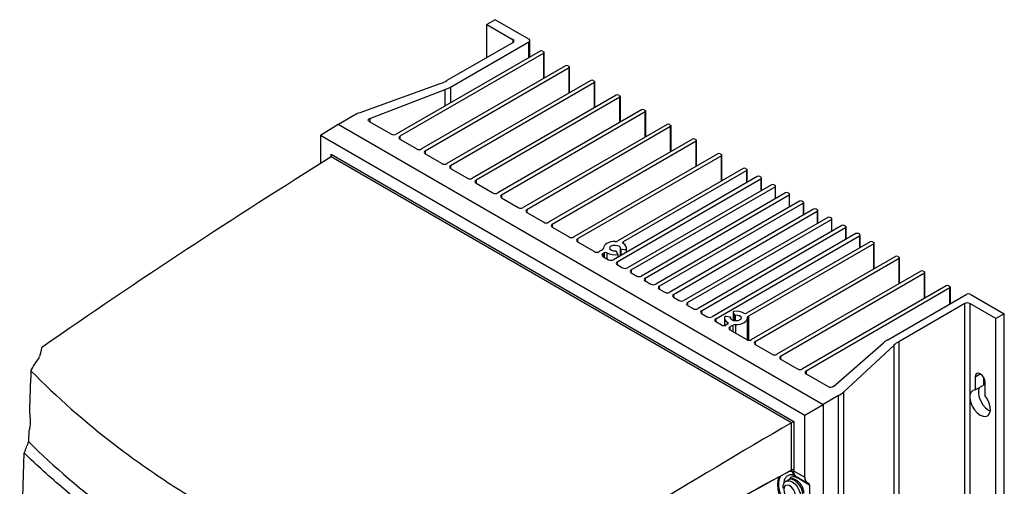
# Model space of a CAD drawing. Header units: millimetres. Extents: x -117 to 444, y -157 to 472.
# Tile 160 of 160: x 289 to 433, y 404 to 472. Entities that reach past the tile are written whole.
import ezdxf

# ---------------------------------------------------------------- set-up
doc = ezdxf.new("R2010")
doc.units = ezdxf.units.MM

msp = doc.modelspace()

# ---------------------------------------------------------------- linework, layer by layer
at = {"color": 7, "linetype": 'Continuous', "lineweight": 25}
for p, q in [((358.95, 471.77), (357.72, 471.05)), ((357.72, 471.05), (361.54, 468.85)), ((357.72, 466.24), (357.72, 471.05)), ((363.83, 468.95), (358.95, 471.77)), ((361.54, 468.44), (351.88, 462.87)), ((352.38, 461.93), (363.83, 468.54)), ((361.54, 468.44), (361.54, 468.85)), ((363.83, 466.22), (363.83, 468.54)), ((363.98, 466.3), (363.98, 468.75)), ((365.5, 467.18), (344.46, 455.03)), ((366.03, 466.87), (344.99, 454.73)), ((365.85, 467.18), (366.03, 467.07)), ((366.03, 463.2), (366.03, 466.87)), ((366.1, 463.24), (366.1, 466.97)), ((369.21, 465.03), (348.17, 452.89)), ((369.56, 465.03), (369.74, 464.93)), ((369.74, 464.73), (348.7, 452.58)), ((369.74, 461.05), (369.74, 464.73)), ((369.81, 461.1), (369.81, 464.83)), ((350.99, 462.46), (339.14, 458.18)), ((372.92, 462.89), (351.88, 450.75)), ((373.45, 462.58), (352.41, 450.44)), ((373.27, 462.89), (373.45, 462.79)), ((373.45, 458.91), (373.45, 462.58)), ((373.52, 458.95), (373.52, 462.69)), ((340.59, 457.35), (351.61, 461.57)), ((351.61, 459.16), (351.61, 461.57)), ((352.38, 461.93), (352.38, 459.61)), ((376.63, 460.75), (355.6, 448.6)), ((376.99, 460.75), (377.16, 460.65)), ((377.16, 460.44), (356.13, 448.3)), ((377.16, 456.77), (377.16, 460.44)), ((377.24, 456.81), (377.24, 460.54)), ((380.34, 458.6), (359.31, 446.46)), ((380.87, 458.3), (359.84, 446.15)), ((380.7, 458.6), (380.87, 458.5)), ((380.87, 454.62), (380.87, 458.3)), ((380.95, 454.67), (380.95, 458.4)), ((333.37, 454.89), (335.97, 456.5)), ((335.97, 456.5), (406.89, 415.56)), ((338.25, 457.78), (336, 456.48)), ((340.51, 456.9), (343.75, 455.03)), ((340.59, 457.35), (340.59, 456.86)), ((384.06, 456.46), (363.02, 444.32)), ((384.41, 456.46), (384.59, 456.36)), ((384.59, 456.16), (363.55, 444.01)), ((384.59, 452.48), (384.59, 456.16)), ((384.66, 452.52), (384.66, 456.26)), ((333.37, 454.89), (404.19, 414)), ((333.37, 454.89), (333.37, 450.72)), ((344.99, 454.73), (344.99, 454.32)), ((344.99, 454.32), (347.46, 452.89)), ((387.77, 454.32), (366.73, 442.17)), ((388.3, 454.01), (367.26, 441.87)), ((388.12, 454.32), (388.3, 454.22)), ((388.3, 450.34), (388.3, 454.01)), ((388.37, 450.38), (388.37, 454.11)), ((334.96, 452.12), (402.6, 413.08)), ((334.96, 451.71), (334.96, 452.12)), ((348.7, 452.58), (348.7, 452.18)), ((348.7, 452.18), (351.18, 450.75)), ((391.48, 452.18), (370.45, 440.03)), ((391.84, 452.18), (392.01, 452.07)), ((402.25, 412.87), (334.97, 451.72)), ((392.01, 451.87), (370.98, 439.73)), ((392.01, 448.2), (392.01, 451.87)), ((392.09, 448.24), (392.09, 451.97)), ((352.41, 450.44), (352.41, 450.03)), ((352.41, 450.03), (354.89, 448.6)), ((395.19, 450.03), (376.86, 439.45)), ((395.72, 449.73), (377.64, 439.29)), ((395.55, 450.03), (395.72, 449.93)), ((395.72, 447.96), (395.72, 449.73)), ((395.8, 448), (395.8, 449.83)), ((356.13, 448.3), (356.13, 447.89)), ((356.13, 447.89), (358.6, 446.46)), ((397.26, 448.84), (376.22, 436.7)), ((376.75, 436.39), (397.79, 448.54)), ((397.79, 448.74), (397.61, 448.84)), ((397.79, 448.54), (397.79, 446.77)), ((397.86, 446.81), (397.86, 448.64)), ((399.32, 447.65), (378.28, 435.51)), ((378.81, 435.2), (399.85, 447.35)), ((401.38, 446.46), (380.34, 434.32)), ((399.85, 447.55), (399.67, 447.65)), ((399.85, 447.35), (399.85, 445.58)), ((399.92, 445.62), (399.92, 447.45)), ((401.91, 446.36), (401.73, 446.46)), ((359.84, 446.15), (359.84, 445.75)), ((359.84, 445.75), (362.31, 444.32)), ((380.87, 434.01), (401.91, 446.16)), ((403.44, 445.27), (382.4, 433.13)), ((382.93, 432.82), (403.97, 444.97)), ((401.91, 446.16), (401.91, 444.39)), ((401.98, 444.43), (401.98, 446.26)), ((403.97, 445.17), (403.79, 445.27)), ((403.97, 444.97), (403.97, 443.2)), ((404.04, 443.24), (404.04, 445.07)), ((363.55, 444.01), (363.55, 443.6)), ((363.55, 443.6), (366.03, 442.17)), ((405.5, 444.08), (384.46, 431.94)), ((384.99, 431.63), (406.03, 443.78)), ((406.03, 443.98), (405.85, 444.08)), ((406.03, 443.78), (406.03, 442.01)), ((406.1, 442.05), (406.1, 443.88)), ((407.56, 442.89), (386.52, 430.75)), ((387.06, 430.44), (408.09, 442.59)), ((408.09, 442.79), (407.91, 442.89)), ((408.09, 442.59), (408.09, 440.82)), ((408.16, 440.86), (408.16, 442.69)), ((367.26, 441.87), (367.26, 441.46)), ((367.26, 441.46), (369.74, 440.03)), ((409.62, 441.7), (388.59, 429.56)), ((389.12, 429.25), (410.15, 441.4)), ((410.15, 441.6), (409.98, 441.7)), ((410.15, 441.4), (410.15, 439.63)), ((410.23, 439.67), (410.23, 441.5)), ((370.98, 439.73), (370.98, 439.32)), ((370.98, 439.32), (373.45, 437.89)), ((377.64, 439.29), (377.64, 439.08)), ((411.68, 440.51), (390.65, 428.37)), ((391.18, 428.06), (412.21, 440.21)), ((413.76, 439.32), (395.67, 428.88)), ((412.21, 440.41), (412.04, 440.51)), ((412.21, 440.21), (412.21, 438.43)), ((412.29, 438.47), (412.29, 440.31)), ((414.11, 439.32), (414.29, 439.21)), ((414.36, 435.38), (414.36, 439.11)), ((374.63, 438.16), (374.16, 437.89)), ((374.92, 437.71), (374.69, 437.58)), ((374.78, 438.4), (374.78, 438.35)), ((374.78, 438.36), (374.78, 438.37)), ((374.92, 437.04), (374.92, 437.71)), ((375.27, 437.71), (375.27, 436.84)), ((376.89, 437.46), (376.69, 437.9)), ((377.22, 438.34), (377.22, 437.28)), ((377.32, 438.27), (378.07, 438.15)), ((377.32, 438.27), (377.32, 437.33)), ((378.07, 438.15), (378.07, 437.77)), ((378.13, 437.8), (378.13, 438.4)), ((414.29, 439.01), (395.95, 428.43)), ((414.29, 435.34), (414.29, 439.01)), ((374.69, 437.58), (374.69, 437.17)), ((374.69, 437.17), (375.51, 436.7)), ((376.75, 436.39), (376.75, 435.98)), ((376.89, 437.46), (376.89, 437.09)), ((417.47, 437.17), (396.43, 425.03)), ((418, 436.87), (396.96, 424.72)), ((417.82, 437.17), (418, 437.07)), ((418, 433.19), (418, 436.87)), ((418.07, 433.24), (418.07, 436.97)), ((376.75, 435.98), (377.57, 435.51)), ((378.81, 435.2), (378.81, 434.79)), ((378.81, 434.79), (379.63, 434.32)), ((421.18, 435.03), (400.14, 422.89)), ((421.53, 435.03), (421.71, 434.93)), ((421.78, 431.09), (421.78, 434.83)), ((380.87, 434.01), (380.87, 433.6)), ((380.87, 433.6), (381.7, 433.13)), ((421.71, 434.72), (400.67, 422.58)), ((421.71, 431.05), (421.71, 434.72)), ((382.93, 432.82), (382.93, 432.41)), ((382.93, 432.41), (383.76, 431.94)), ((424.89, 432.89), (403.86, 420.74)), ((425.42, 432.58), (404.39, 420.44)), ((425.25, 432.89), (425.42, 432.79)), ((425.42, 430.25), (425.42, 432.58)), ((425.5, 430.3), (425.5, 432.68)), ((384.99, 431.63), (384.99, 431.22)), ((384.99, 431.22), (385.82, 430.75)), ((416.34, 425.01), (427.79, 431.62)), ((428.5, 431.62), (433.38, 428.81)), ((387.06, 430.44), (387.06, 430.03)), ((387.06, 430.03), (387.88, 429.56)), ((389.12, 429.25), (389.12, 428.84)), ((393.73, 429.07), (393.73, 427.81)), ((393.73, 429.05), (393.9, 428.69)), ((393.73, 429.05), (393.73, 427.81)), ((427.61, 430.3), (417.96, 424.72)), ((427.61, 303.73), (427.61, 430.3)), ((432.14, 428.09), (428.32, 430.3)), ((428.32, 430.3), (428.32, 303.73)), ((389.12, 428.84), (389.94, 428.37)), ((391.18, 428.06), (391.18, 427.65)), ((391.18, 427.65), (392.01, 427.17)), ((392.46, 428.19), (392.46, 427.09)), ((393.27, 428.33), (392.64, 428.42)), ((393.36, 428.13), (393.36, 428.26)), ((393.36, 428.25), (393.36, 428.14)), ((393.9, 428.69), (393.9, 427.77)), ((394.04, 428.64), (394.04, 427.75)), ((395.81, 424.99), (395.81, 428.19)), ((395.95, 428.43), (395.95, 424.95)), ((433.38, 428.81), (432.14, 428.09)), ((432.14, 301.53), (432.14, 428.09)), ((433.38, 302.24), (433.38, 428.81)), ((392.95, 427.31), (392.72, 427.17)), ((392.95, 427.31), (392.95, 427.51)), ((393.73, 427.14), (393.25, 426.87)), ((393.25, 426.87), (393.25, 426.46)), ((393.25, 426.46), (395.72, 425.03)), ((393.73, 426.18), (393.73, 427.14)), ((394.09, 427.23), (394.09, 425.97)), ((396.96, 424.72), (396.96, 424.32)), ((417.96, 424.72), (417.96, 298.16)), ((396.96, 424.32), (399.44, 422.89)), ((408.4, 418.2), (415.71, 424.57)), ((417.25, 424.21), (409.85, 417.37)), ((417.25, 297.64), (417.25, 424.21)), ((400.67, 422.58), (400.67, 422.17)), ((400.67, 422.17), (403.15, 420.74)), ((404.39, 420.44), (404.39, 420.03)), ((404.39, 420.03), (407.63, 418.16)), ((429.1, 419.6), (429.84, 420.03)), ((429.1, 419.6), (429.1, 417.68)), ((430.34, 419.52), (430.34, 418.39)), ((429.1, 417.68), (430.34, 418.39)), ((430.58, 416.82), (430.58, 418.74)), ((409.14, 416.86), (406.89, 415.56)), ((409.14, 290.29), (409.14, 416.86)), ((409.85, 417.37), (409.85, 290.8)), ((404.19, 414), (406.89, 415.56)), ((406.89, 415.56), (406.89, 288.96)), ((404.19, 404.91), (404.19, 414)), ((402.25, 405.98), (402.25, 412.87)), ((402.6, 413.08), (402.6, 405.98)), ((402.01, 405.79), (402.35, 405.77)), ((402.57, 405.84), (404.19, 404.91)), ((402.7, 405.17), (402.72, 405.16)), ((402.94, 405.04), (404.56, 404.1)), ((404.91, 403.78), (403.28, 404.72)), ((401.83, 404.55), (401.48, 404.35)), ((404.91, 403.78), (404.91, 400.59))]:
    msp.add_line(p, q, dxfattribs=at)
at = {"color": 7, "linetype": 'Continuous', "lineweight": 25, "flags": 128}
for points in [[(340.51, 456.9), (340.44, 456.95), (340.39, 457.01), (340.37, 457.07), (340.37, 457.14), (340.39, 457.2), (340.44, 457.26), (340.5, 457.31), (340.59, 457.35)], [(376.5, 439.37), (376.16, 439.35), (375.83, 439.3), (375.53, 439.21), (375.27, 439.08), (375.06, 438.93), (374.9, 438.76), (374.81, 438.57), (374.78, 438.37)], [(376.55, 437.95), (376.23, 437.97), (375.95, 438.06), (375.76, 438.2), (375.68, 438.38), (375.73, 438.56), (375.91, 438.71), (376.17, 438.82), (376.49, 438.85), (376.8, 438.8), (377.05, 438.69), (377.2, 438.53), (377.22, 438.34)], [(377.22, 438.34), (377.22, 438.33), (377.23, 438.32), (377.23, 438.31), (377.25, 438.29), (377.26, 438.28), (377.28, 438.28), (377.3, 438.27), (377.32, 438.27)], [(393.83, 429.14), (393.81, 429.14), (393.78, 429.13), (393.76, 429.12), (393.75, 429.11), (393.74, 429.1), (393.73, 429.08), (393.73, 429.07), (393.73, 429.05)], [(393.36, 428.25), (393.36, 428.26), (393.36, 428.27), (393.35, 428.29), (393.34, 428.3), (393.33, 428.31), (393.31, 428.32), (393.29, 428.32), (393.27, 428.33)], [(394.04, 428.64), (394.36, 428.62), (394.63, 428.53), (394.83, 428.39), (394.91, 428.21), (394.86, 428.03), (394.68, 427.88), (394.42, 427.78), (394.1, 427.75), (393.79, 427.79), (393.54, 427.9), (393.39, 428.07), (393.36, 428.25)], [(394.09, 427.23), (394.43, 427.24), (394.76, 427.3), (395.06, 427.39), (395.32, 427.51), (395.53, 427.66), (395.69, 427.83), (395.78, 428.02), (395.81, 428.22)], [(430.58, 418.74), (430.53, 419.1), (430.37, 419.47), (430.13, 419.8), (429.84, 420.03), (429.56, 420.13), (429.32, 420.08), (429.16, 419.89), (429.1, 419.6)], [(429.1, 417.68), (428.76, 417.57), (428.5, 417.3), (428.36, 416.9), (428.35, 416.41), (428.46, 415.86), (428.69, 415.29), (429.01, 414.77), (429.41, 414.33), (429.84, 414.01), (430.27, 413.83), (430.67, 413.81), (431, 413.96), (431.22, 414.26), (431.34, 414.68), (431.32, 415.2), (431.18, 415.75), (430.93, 416.31), (430.58, 416.82)], [(429.77, 418.07), (429.74, 418.02), (429.6, 417.62), (429.59, 417.12), (429.7, 416.57), (429.93, 416.01), (430.25, 415.48), (430.65, 415.04), (431.08, 414.72), (431.32, 414.6)], [(402.13, 399.7), (401.61, 400.28), (401.15, 400.96), (400.77, 401.68), (400.48, 402.43), (400.31, 403.16), (400.25, 403.86), (400.31, 404.5), (400.44, 404.94)], [(403.94, 402.32), (403.88, 402.8), (403.71, 403.3), (403.43, 403.77), (403.09, 404.17), (402.71, 404.46), (402.32, 404.62), (401.98, 404.61), (401.83, 404.55)], [(401.12, 403.14), (401.18, 402.73), (401.35, 402.32), (401.61, 401.94), (401.92, 401.66), (402.24, 401.51), (402.53, 401.51), (402.75, 401.66), (402.87, 401.94), (402.87, 402.31), (402.75, 402.73), (402.53, 403.13), (402.24, 403.47), (401.92, 403.69), (401.61, 403.77), (401.35, 403.69), (401.18, 403.47), (401.12, 403.14)], [(401.49, 404.36), (401.63, 404.41), (401.97, 404.41), (402.35, 404.26), (402.74, 403.97), (403.08, 403.57), (403.35, 403.09), (403.53, 402.59), (403.59, 402.12), (403.53, 401.71), (403.35, 401.41), (403.23, 401.32)]]:
    msp.add_lwpolyline(points, dxfattribs=at)
at = {"color": 7, "linetype": 'Continuous', "lineweight": 25}
for centre, radius, start, end in [((361.46, 468.65), 0.218, 290.7834, 69.2166), ((363.76, 468.75), 0.218, 290.7834, 69.2166), ((365.67, 466.84), 0.384, 62.6097, 117.3903), ((365.99, 466.97), 0.109, 290.7834, 69.2166), ((369.38, 464.69), 0.384, 62.6097, 117.3903), ((369.7, 464.83), 0.109, 290.7834, 69.2166), ((349.14, 467.66), 5.52, 289.5982, 299.7298), ((373.1, 462.55), 0.384, 62.6097, 117.3903), ((373.41, 462.69), 0.109, 290.7834, 69.2166), ((349.69, 466.64), 5.42, 290.7686, 299.7858), ((376.81, 460.41), 0.384, 62.6097, 117.3903), ((377.12, 460.54), 0.109, 290.7834, 69.2166), ((340.99, 452.98), 5.52, 109.5982, 119.7298), ((380.52, 458.26), 0.384, 62.6097, 117.3903), ((380.84, 458.4), 0.109, 290.7834, 69.2166), ((384.23, 456.12), 0.384, 62.6097, 117.3903), ((344.11, 455.72), 0.769, 242.6097, 297.3903), ((384.55, 456.26), 0.109, 290.7834, 69.2166), ((345.07, 454.52), 0.218, 110.7834, 249.2166), ((387.95, 453.98), 0.384, 62.6097, 117.3903), ((388.26, 454.11), 0.109, 290.7834, 69.2166), ((347.82, 453.57), 0.769, 242.6097, 297.3903), ((348.78, 452.38), 0.218, 110.7834, 249.2166), ((391.66, 451.83), 0.384, 62.6097, 117.3903), ((391.97, 451.97), 0.109, 290.7834, 69.2166), ((351.53, 451.43), 0.769, 242.6097, 297.3903), ((352.49, 450.24), 0.218, 110.7834, 249.2166), ((395.37, 449.69), 0.384, 62.6097, 117.3903), ((395.69, 449.83), 0.109, 290.7834, 69.2166), ((355.24, 449.29), 0.769, 242.6097, 297.3903), ((356.2, 448.09), 0.218, 110.7834, 249.2166), ((397.43, 448.5), 0.384, 62.6097, 117.3903), ((397.75, 448.64), 0.109, 290.7834, 69.2166), ((358.95, 447.14), 0.769, 242.6097, 297.3903), ((399.49, 447.31), 0.384, 62.6097, 117.3903), ((399.81, 447.45), 0.109, 290.7834, 69.2166), ((401.55, 446.12), 0.384, 62.6097, 117.3903), ((401.87, 446.26), 0.109, 290.7834, 69.2166), ((359.92, 445.95), 0.218, 110.7834, 249.2166), ((403.62, 444.93), 0.384, 62.6097, 117.3903), ((403.93, 445.07), 0.109, 290.7834, 69.2166), ((362.67, 445), 0.769, 242.6097, 297.3903), ((363.63, 443.81), 0.218, 110.7834, 249.2166), ((405.68, 443.74), 0.384, 62.6097, 117.3903), ((405.99, 443.88), 0.109, 290.7834, 69.2166), ((366.38, 442.86), 0.769, 242.6097, 297.3903), ((407.74, 442.55), 0.384, 62.6097, 117.3903), ((408.05, 442.69), 0.109, 290.7834, 69.2166), ((367.34, 441.66), 0.218, 110.7834, 249.2166), ((409.8, 441.36), 0.384, 62.6097, 117.3903), ((410.11, 441.5), 0.109, 290.7834, 69.2166), ((411.86, 440.17), 0.384, 62.6097, 117.3903), ((370.09, 440.71), 0.769, 242.6097, 297.3903), ((371.05, 439.52), 0.218, 110.7834, 249.2166), ((376.52, 440.09), 0.727, 268.039, 297.9661), ((377.68, 439.18), 0.109, 110.7834, 249.2166), ((412.18, 440.31), 0.109, 290.7834, 69.2166), ((413.93, 438.98), 0.384, 62.6097, 117.3903), ((414.25, 439.11), 0.109, 290.7834, 69.2166), ((373.8, 438.57), 0.769, 242.6097, 297.3903), ((374.53, 438.39), 0.248, 294.0226, 356.5416), ((375.09, 437.37), 0.384, 62.6097, 117.3903), ((376.45, 440), 2.57, 242.6429, 279.773), ((376.57, 437.82), 0.14, 37.4237, 100.0428), ((377.38, 438.39), 0.736, 340.5449, 69.2572), ((374.77, 437.38), 0.218, 110.7834, 249.2166), ((375.87, 437.38), 0.769, 242.6097, 297.3903), ((376.83, 436.19), 0.218, 110.7834, 249.2166), ((417.64, 436.83), 0.384, 62.6097, 117.3903), ((417.96, 436.97), 0.109, 290.7834, 69.2166), ((377.93, 436.19), 0.769, 242.6097, 297.3903), ((378.89, 435), 0.218, 110.7834, 249.2166), ((421.36, 434.69), 0.384, 62.6097, 117.3903), ((421.67, 434.83), 0.109, 290.7834, 69.2166), ((379.99, 435), 0.769, 242.6097, 297.3903), ((380.95, 433.81), 0.218, 110.7834, 249.2166), ((382.05, 433.81), 0.769, 242.6097, 297.3903), ((383.01, 432.62), 0.218, 110.7834, 249.2166), ((384.11, 432.62), 0.769, 242.6097, 297.3903), ((425.07, 432.55), 0.384, 62.6097, 117.3903), ((425.38, 432.68), 0.109, 290.7834, 69.2166), ((385.07, 431.43), 0.218, 110.7834, 249.2166), ((386.17, 431.43), 0.769, 242.6097, 297.3903), ((428.15, 430.94), 0.769, 62.6097, 117.3903), ((387.13, 430.24), 0.218, 110.7834, 249.2166), ((388.23, 430.24), 0.769, 242.6097, 297.3903), ((389.19, 429.05), 0.218, 110.7834, 249.2166), ((394.15, 426.63), 2.53, 62.4633, 97.1347), ((427.97, 429.61), 0.769, 62.6097, 117.3903), ((390.29, 429.05), 0.769, 242.6097, 297.3903), ((391.25, 427.86), 0.218, 110.7834, 249.2166), ((393.23, 428.22), 0.761, 168.5098, 248.2246), ((392.6, 428.29), 0.141, 74.1872, 145.9298), ((394.01, 428.78), 0.14, 217.4198, 280.0418), ((395.49, 429.22), 0.384, 242.6097, 297.3903), ((396.05, 428.2), 0.248, 114.0226, 176.5416), ((392.37, 427.86), 0.769, 242.6097, 297.3903), ((392.91, 427.41), 0.109, 290.7834, 69.2166), ((393.33, 426.66), 0.218, 110.7834, 249.2166), ((394.07, 426.5), 0.727, 88.039, 117.9661), ((396.08, 425.71), 0.769, 242.6097, 297.3903), ((397.04, 424.52), 0.218, 110.7834, 249.2166), ((418.34, 421.51), 4.03, 119.7124, 130.7124), ((419.9, 421.3), 3.94, 119.6223, 132.3191), ((399.79, 423.57), 0.769, 242.6097, 297.3903), ((400.75, 422.38), 0.218, 110.7834, 249.2166), ((403.5, 421.43), 0.769, 242.6097, 297.3903), ((404.46, 420.23), 0.218, 110.7834, 249.2166), ((407.97, 418.81), 0.737, 241.761, 304.8549), ((407.19, 420.28), 3.94, 299.6223, 312.3191), ((402.42, 405.64), 0.385, 62.6565, 116.7662), ((402.19, 405.71), 0.167, 18.6375, 78.7955), ((403.09, 405.79), 0.732, 181.9738, 238.0836), ((403.16, 405.7), 0.694, 173.9034, 234.8156), ((403.41, 405.74), 0.846, 173.0439, 235.6439), ((402.7, 404.85), 0.35, 0.4691, 24.3037), ((402.76, 404.83), 0.343, 359.4189, 22.919), ((402.93, 404.73), 0.35, 358.9262, 21.1477)]:
    msp.add_arc(centre, radius, start, end, dxfattribs=at)
for centre, major_axis, ratio, start_param, end_param in [((334.79, 452.02), (-0.177, 0.306), 0.577335, 3.161764, 4.712348), ((348.95, -352.94), (485.07, 869.85), 0.567218, 0.7971, 0.858333), ((416.73, -392.07), (511.15, 854.79), 0.587369, 0.814564, 0.875796), ((402.42, 412.97), (0.25, 0.144), 0.00007, 3.923697, 5.497747), ((405.45, 405.61), (0.9, 1.5), 0.587369, 2.36515, 3.346915), ((404.55, 403.58), (0.257, 0.429), 0.587369, 5.506743, 6.488508)]:
    msp.add_ellipse(centre, major_axis=major_axis, ratio=ratio, start_param=start_param, end_param=end_param, dxfattribs=at)
for points in [[(334.97, 451.72), (334.97, 451.72), (334.97, 451.72), (334.97, 451.72)], [(292.66, 423.9), (292.54, 423.46), (292.41, 423.02), (292.29, 422.58)], [(291.04, 420.48), (291.39, 421.09), (291.77, 421.68), (292.2, 422.27)], [(292.2, 422.27), (292.23, 422.37), (292.26, 422.47), (292.29, 422.58)], [(291.04, 420.48), (290.97, 418.5), (290.9, 416.52), (290.83, 414.54)], [(290.83, 414.54), (290.83, 414.48), (290.84, 414.4), (290.85, 414.33)], [(402.25, 412.87), (402.25, 412.87), (402.25, 412.87), (402.25, 412.87)], [(290.74, 411.53), (290.72, 411.06), (290.71, 410.59), (290.7, 410.12)], [(290.76, 411.69), (290.75, 411.64), (290.74, 411.59), (290.74, 411.53)], [(290.7, 410.12), (290.47, 409.58), (290.27, 409.04), (290.08, 408.5)], [(289.62, 357.79), (289.41, 374.48), (289.55, 391.38), (290.06, 408.48)], [(402.13, 405.86), (387.52, 397.91), (372.91, 389.95), (358.3, 381.97)], [(358.34, 382.07), (372.97, 390.05), (387.61, 398.03), (402.25, 405.98)], [(402.35, 405.77), (402.4, 405.76), (402.44, 405.76), (402.48, 405.78)], [(402.48, 405.78), (402.51, 405.79), (402.54, 405.82), (402.57, 405.84)], [(402.57, 405.84), (402.59, 405.88), (402.6, 405.93), (402.6, 405.98)], [(403.1, 404.83), (403.08, 404.84), (403.07, 404.84), (403.05, 404.85)], [(403.28, 404.72), (403.22, 404.76), (403.16, 404.79), (403.1, 404.83)]]:
    msp.add_open_spline(points, degree=3, dxfattribs=at)
for points, knots in [([(291.04, 420.48), (294.79, 416.66), (298.93, 413.02), (305.73, 407.82), (308.09, 406.15), (312.98, 402.9), (315.52, 401.34), (319.45, 399.07), (320.78, 398.33), (323.49, 396.87), (324.86, 396.16), (329.03, 394.07), (331.87, 392.75), (340.62, 388.96), (346.73, 386.68), (353.11, 384.65)], [0, 0, 0, 0, 0.25, 0.25, 0.375, 0.375, 0.5, 0.5, 0.5625, 0.5625, 0.625, 0.625, 0.75, 0.75, 1, 1, 1, 1]), ([(290.85, 414.33), (290.87, 414.2), (290.88, 414.07), (290.91, 413.82), (290.92, 413.7), (290.94, 413.34), (290.94, 413.1), (290.93, 412.66), (290.91, 412.44), (290.85, 412.04), (290.81, 411.86), (290.76, 411.69)], [0, 0, 0, 0, 0.125, 0.125, 0.25, 0.25, 0.5, 0.5, 0.75, 0.75, 1, 1, 1, 1]), ([(290.7, 410.12), (294.44, 406.43), (298.57, 402.89), (304.21, 398.67), (305.36, 397.83), (307.72, 396.18), (308.92, 395.37), (312.58, 392.96), (315.11, 391.41), (320.33, 388.39), (323.03, 386.93), (327.2, 384.82), (328.61, 384.12), (331.47, 382.77), (332.91, 382.1), (340.22, 378.84), (346.35, 376.46), (352.75, 374.3)], [0, 0, 0, 0, 0.25, 0.25, 0.3125, 0.3125, 0.375, 0.375, 0.5, 0.5, 0.625, 0.625, 0.6875, 0.6875, 0.75, 0.75, 1, 1, 1, 1]), ([(350.92, 373.35), (344.67, 375.48), (338.68, 377.83), (331.52, 381.04), (330.1, 381.69), (327.3, 383.03), (325.92, 383.71), (321.84, 385.79), (319.2, 387.22), (314.08, 390.17), (311.6, 391.7), (308, 394.06), (306.82, 394.85), (304.51, 396.47), (303.38, 397.28), (300.05, 399.76), (297.92, 401.45), (294.87, 404.05), (293.87, 404.92), (291.93, 406.69), (290.98, 407.58), (290.06, 408.48)], [0, 0, 0, 0, 0.25, 0.25, 0.3125, 0.3125, 0.375, 0.375, 0.5, 0.5, 0.625, 0.625, 0.6875, 0.6875, 0.75, 0.75, 0.875, 0.875, 0.9375, 0.9375, 1, 1, 1, 1]), ([(402.35, 399.93), (402.16, 400.12), (401.74, 400.53), (401.19, 401.32), (400.75, 402.21), (400.47, 403.09), (400.38, 403.89), (400.45, 404.58), (400.61, 404.91), (400.7, 405.08)], [0, 0, 0, 0, 0.131133, 0.290478, 0.441863, 0.591162, 0.739867, 0.871668, 1, 1, 1, 1]), ([(401.21, 404.09), (401.21, 404.15), (401.18, 404.44), (401.36, 404.86), (401.73, 405.21), (402.09, 405.34), (402.32, 405.28), (402.35, 405.26)], [0, 0, 0, 0, 0.0764781, 0.3735866, 0.6661772, 0.9464941, 1, 1, 1, 1]), ([(404.09, 402.53), (404.09, 402.61), (404.08, 402.85), (403.96, 403.26), (403.74, 403.73), (403.42, 404.14), (403.05, 404.45), (402.66, 404.64), (402.29, 404.69), (401.99, 404.65), (401.87, 404.56), (401.84, 404.54)], [0, 0, 0, 0, 0.0748686, 0.2082674, 0.3415222, 0.4756067, 0.6124804, 0.7393885, 0.8558364, 0.9659834, 1, 1, 1, 1]), ([(403.05, 404.85), (402.91, 404.91), (402.62, 405.03), (402.25, 404.97), (402.01, 404.8), (401.94, 404.61), (401.91, 404.55)], [0, 0, 0, 0, 0.286368, 0.572658, 0.861145, 1, 1, 1, 1]), ([(402.2, 405.87), (402.19, 405.87), (402.17, 405.85), (402.14, 405.86), (402.13, 405.86)], [0, 0, 0, 0, 0.497459, 1, 1, 1, 1]), ([(402.25, 405.98), (402.25, 405.96), (402.24, 405.92), (402.22, 405.88), (402.2, 405.87), (402.2, 405.87)], [0, 0, 0, 0, 0.423811, 0.847572, 1, 1, 1, 1]), ([(402.2, 405.87), (402.2, 405.87), (402.21, 405.88), (402.24, 405.87), (402.23, 405.88), (402.23, 405.88)], [0, 0, 0, 0, 0.141045, 0.994779, 1, 1, 1, 1]), ([(402.36, 405.28), (402.36, 405.28), (402.4, 405.28), (402.52, 405.26), (402.67, 405.18), (402.71, 405.15)], [0, 0, 0, 0, 0.028734, 0.686907, 1, 1, 1, 1]), ([(402.7, 405.17), (402.71, 405.16), (402.74, 405.15), (402.76, 405.14), (402.76, 405.13)], [0, 0, 0, 0, 0.780785, 1, 1, 1, 1]), ([(402.76, 405.13), (402.77, 405.13), (402.83, 405.09), (402.88, 405.07), (402.92, 405.04)], [0, 0, 0, 0, 0.1404847, 1, 1, 1, 1]), ([(401.51, 404.35), (401.42, 404.3), (401.24, 404.19), (401.06, 403.89), (400.98, 403.59), (400.97, 403.4), (400.97, 403.34)], [0, 0, 0, 0, 0.241422, 0.544039, 0.851417, 1, 1, 1, 1])]:
    msp.add_open_spline(points, degree=3, knots=knots, dxfattribs=at)

doc.saveas('drawing.dxf')
